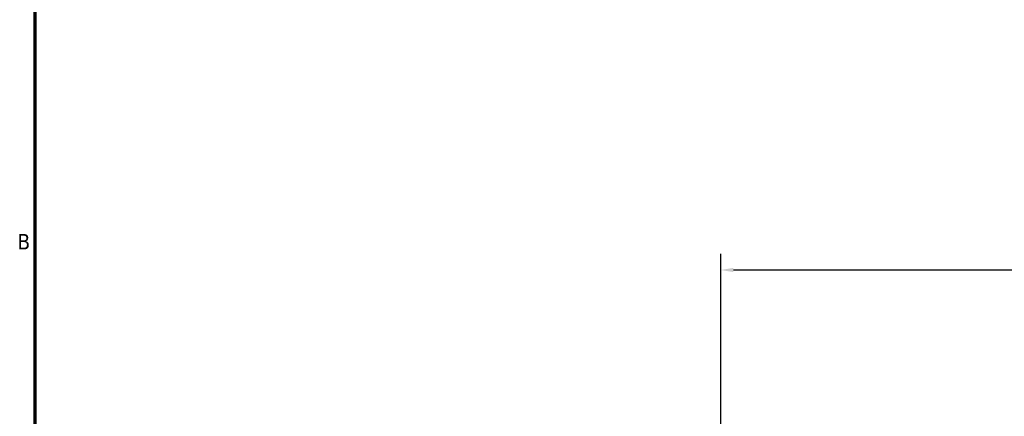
# Model space of a CAD drawing. Header units: inches. Extents: x 1 to 237, y 4 to 150.
# Tile 6 of 237: x 3 to 56, y 48 to 70. Entities that reach past the tile are written whole.
import ezdxf

# ---------------------------------------------------------------- set-up
doc = ezdxf.new("R2010")
doc.units = ezdxf.units.IN
doc.header["$LTSCALE"] = 7
doc.header["$MEASUREMENT"] = 0
doc.layers.add('Border (ANSI)', color=7, linetype='Continuous', lineweight=70)
doc.layers.add('Dimension (ANSI)', color=7, linetype='Continuous', lineweight=25)
doc.styles.add('Dimension Text', font='tahoma.ttf')
doc.dimstyles.new('Dual Dimension', dxfattribs={"dimscale": 7, "dimtxt": 0.12, "dimasz": 0.098425, "dimexe": 0.125, "dimexo": 0.0625, "dimgap": 0.031496, "dimtad": 0, "dimtih": 1, "dimtoh": 1, "dimrnd": 1e-08, "dimzin": 4, "dimdsep": 46, "dimtxsty": 'Dimension Text', "dimcen": 0.09, "dimdle": 0.393701, "dimclrd": 256, "dimclre": 256, "dimclrt": 256, "dimadec": 0, "dimazin": 1, "dimtfac": 1, "dimtofl": 0, "dimtmove": 0, "dimatfit": 3, "dimfxl": 1, "dimtolj": 1, "dimtzin": 4, "dimlwd": -1, "dimlwe": -1, "dimarcsym": 0})

# ---------------------------------------------------------------- blocks, each defined once
blk = doc.blocks.new('Borders Default Border')
at = {"layer": 'Border (ANSI)', "flags": 128}
blk.add_lwpolyline([(0.5, 1), (0.5, 21), (33.5, 21), (33.5, 1), (0.5, 1)], dxfattribs=at)
at = {"layer": 'Border (ANSI)', "insert": (0.3634, 8.19), "char_height": 0.12, "attachment_point": 7, "style": 'Dimension Text'}
blk.add_mtext('B', dxfattribs=at)
blk = doc.blocks.new('*D8')
at = {"layer": 'Defpoints', "color": 0, "transparency": 16777216}
for p in [(80.711, 56.216), (40.711, 44.661), (80.711, 44.661)]:
    blk.add_point(p, dxfattribs=at)
at = {"layer": 'Dimension (ANSI)', "transparency": 16777216}
for p, q in [((40.711, 45.099), (40.711, 57.091)), ((80.711, 45.099), (80.711, 57.091)), ((41.4, 56.216), (56.521, 56.216)), ((80.022, 56.216), (64.902, 56.216))]:
    blk.add_line(p, q, dxfattribs=at)
for points in [[(41.4, 56.331), (41.4, 56.101), (40.711, 56.216)], [(80.022, 56.331), (80.022, 56.101), (80.711, 56.216)]]:
    blk.add_solid(points, dxfattribs=at)
at = {"layer": 'Dimension (ANSI)', "transparency": 16777216, "insert": (60.711, 56.216), "char_height": 0.84, "attachment_point": 5, "style": 'Dimension Text'}
blk.add_mtext('\\A1;{\\H3.0x;(}\\S40.00^ 1016.0 mm;{\\H3.0x;)}', dxfattribs=at)

msp = doc.modelspace()

# ---------------------------------------------------------------- block references
at = {"xscale": 7, "yscale": 7, "zscale": 7}
msp.add_blockref('Borders Default Border', (0, 0), dxfattribs=at)

# ---------------------------------------------------------------- dimensions: what is measured, and where the dimension line sits
at = {"layer": 'Dimension (ANSI)'}
dim = msp.add_linear_dim(base=(80.711, 56.216), p1=(40.711, 44.661), p2=(80.711, 44.661), angle=180, text='{\\H3.0x;(}\\S<>^ 1016.0 mm;{\\H3.0x;)}', dimstyle='Dual Dimension', override={"dimgap": 0.031496, "dimtih": 0, "dimtoh": 0, "dimdec": 2, "dimpost": '\\X', "dimtol": 0, "dimlim": 0, "dimtp": 0, "dimtm": 0, "dimtdec": 2, "dimatfit": 1}, dxfattribs=at)
dim.commit()
dim.dimension.update_dxf_attribs({"geometry": '*D8', "text_midpoint": (60.711, 56.216), "dimtype": 160})

doc.saveas('drawing.dxf')
